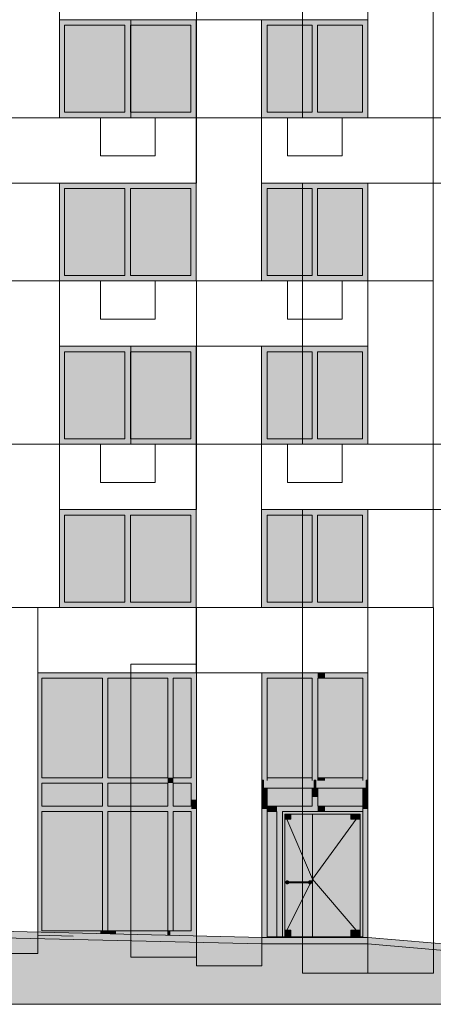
# Model space of a CAD drawing. Header units: millimetres. Extents: x 1036 to 193412, y -5275 to 5839817.
# Tile 88 of 104: x 156881 to 164472, y 5723719 to 5741808. Entities that reach past the tile are written whole.
import ezdxf

# ---------------------------------------------------------------- set-up
doc = ezdxf.new("R2010")
doc.units = ezdxf.units.MM
for name, color, linetype, lineweight, true_color in [('мелкий_dwg', 7, 'Continuous', 9, 0x767676), ('Фасады_Рабочий Лист _2__3_0_Ном__пера__161', 7, 'Continuous', 9, 0x656565), ('Фасады_Рабочий Лист _2__3_0_Ном__пера__2', 9, 'Continuous', 18, 0x808080)]:
    doc.layers.add(name, color=color, linetype=linetype, lineweight=lineweight, true_color=true_color)
for name, color, linetype, lineweight in [('Тонкие линии', 7, 'Continuous', 9), ('Фасады_Рабочий Лист _2__3_0', 7, 'Continuous', 9), ('Фасады_Рабочий Лист _2__3_0_Ном__пера__1', 7, 'Continuous', 9), ('Фасады_Рабочий Лист _2__3_0_Ном__пера__120', 7, 'Continuous', 9)]:
    doc.layers.add(name, color=color, linetype=linetype, lineweight=lineweight)
picture_1 = doc.add_image_def('image3.png', size_in_pixel=(882, 833))
picture_2 = doc.add_image_def('image4.png', size_in_pixel=(882, 833))
picture_3 = doc.add_image_def('image89.png', size_in_pixel=(882, 833))
picture_4 = doc.add_image_def('image94.png', size_in_pixel=(882, 833))
picture_5 = doc.add_image_def('image95.png', size_in_pixel=(882, 833))
picture_6 = doc.add_image_def('image134.png', size_in_pixel=(882, 833))
picture_7 = doc.add_image_def('image135.png', size_in_pixel=(882, 833))
picture_8 = doc.add_image_def('image136.png', size_in_pixel=(882, 833))
picture_9 = doc.add_image_def('image141.png', size_in_pixel=(734, 827))
picture_10 = doc.add_image_def('image142.png', size_in_pixel=(725, 814))
picture_11 = doc.add_image_def('image143.png', size_in_pixel=(734, 827))
picture_12 = doc.add_image_def('image144.png', size_in_pixel=(725, 814))
picture_13 = doc.add_image_def('image384.png', size_in_pixel=(729, 823))
picture_14 = doc.add_image_def('image385.png', size_in_pixel=(729, 823))
picture_15 = doc.add_image_def('image393.png', size_in_pixel=(729, 823))
picture_16 = doc.add_image_def('image394.png', size_in_pixel=(729, 823))
picture_17 = doc.add_image_def('image400.png', size_in_pixel=(729, 823))

# ---------------------------------------------------------------- blocks, each defined once
blk = doc.blocks.new('мелкий_dwg-21588910-Схема расположения расчетных фрагментов фасада корпуса 2')
at = {"layer": 'Фасады_Рабочий Лист _2__3_0', "true_color": 0xf8f8f8}
for points in [[(-6863907, 5740108), (-6863907, 5741708), (-6865017, 5741708), (-6865017, 5740108)], [(-6863807, 5740108), (-6862697, 5740108), (-6862697, 5741708), (-6863807, 5741708)], [(-6860472, 5740108), (-6860472, 5741708), (-6861297, 5741708), (-6861297, 5740108)], [(-6859547, 5740108), (-6859547, 5741708), (-6860372, 5741708), (-6860372, 5740108)], [(-6863907, 5737108), (-6863907, 5738708), (-6865017, 5738708), (-6865017, 5737108)], [(-6862697, 5737108), (-6862697, 5738708), (-6863807, 5738708), (-6863807, 5737108), (-6863757, 5737108)], [(-6860472, 5737108), (-6860472, 5738708), (-6861297, 5738708), (-6861297, 5737108)], [(-6859547, 5737108), (-6859547, 5738708), (-6860372, 5738708), (-6860372, 5737108)], [(-6863907, 5734108), (-6863907, 5735708), (-6865017, 5735708), (-6865017, 5734108)], [(-6863807, 5734108), (-6862697, 5734108), (-6862697, 5735708), (-6863807, 5735708)], [(-6860472, 5734108), (-6860472, 5735708), (-6861297, 5735708), (-6861297, 5734108)], [(-6859547, 5734108), (-6859547, 5735708), (-6860372, 5735708), (-6860372, 5734108)], [(-6863907, 5731108), (-6863907, 5732708), (-6865017, 5732708), (-6865017, 5731108)], [(-6862697, 5731108), (-6862697, 5732708), (-6863807, 5732708), (-6863807, 5731108), (-6863757, 5731108)], [(-6860472, 5731108), (-6860472, 5732708), (-6861297, 5732708), (-6861297, 5731108)], [(-6859547, 5731108), (-6859547, 5732708), (-6860372, 5732708), (-6860372, 5731108)], [(-6864322, 5727882), (-6864322, 5729708), (-6865433, 5729708), (-6865433, 5727882)], [(-6863757, 5727882), (-6863122, 5727882), (-6863122, 5729708), (-6864222, 5729708), (-6864222, 5727882)], [(-6862691, 5727882), (-6862691, 5729708), (-6863022, 5729708), (-6863022, 5727882)], [(-6860468, 5727882), (-6860468, 5729708), (-6861297, 5729708), (-6861297, 5727882)], [(-6860238, 5727882), (-6859542, 5727882), (-6859542, 5729708), (-6860368, 5729708), (-6860368, 5727882)], [(-6864322, 5727359), (-6864322, 5727782), (-6865433, 5727782), (-6865433, 5727359)], [(-6863122, 5727359), (-6863122, 5727782), (-6864222, 5727782), (-6864222, 5727359), (-6863757, 5727359)], [(-6862691, 5727359), (-6862691, 5727782), (-6863022, 5727782), (-6863022, 5727359)], [(-6860681, 5727359), (-6860468, 5727359), (-6860468, 5727688), (-6861297, 5727688), (-6861296, 5727359), (-6861018, 5727359)], [(-6860066, 5727359), (-6859542, 5727359), (-6859542, 5727688), (-6860368, 5727688), (-6860368, 5727359), (-6860238, 5727359)], [(-6864359, 5725071), (-6864322, 5725071), (-6864322, 5727259), (-6865433, 5727259), (-6865433, 5725071)], [(-6864222, 5725071), (-6863122, 5725071), (-6863122, 5727259), (-6864222, 5727259), (-6864222, 5725078)], [(-6863022, 5725071), (-6862691, 5725071), (-6862691, 5727259), (-6863022, 5727259), (-6863022, 5725078)], [(-6861296, 5724959), (-6861118, 5724959), (-6861118, 5727259), (-6861297, 5727259), (-6861297, 5724959)], [(-6860238, 5724959), (-6859762, 5724959), (-6859762, 5725079), (-6859587, 5725079), (-6859587, 5727119), (-6859762, 5727119), (-6859762, 5727214), (-6860462, 5727214), (-6860462, 5724959)]]:
    blk.add_hatch(color=7, dxfattribs=at).paths.add_polyline_path(points)
at = {"layer": 'Фасады_Рабочий Лист _2__3_0', "true_color": 0xf9f9f9}
for points in [[(-6860433, 5727688), (-6860433, 5727829), (-6861367, 5727829), (-6861367, 5727688), (-6860468, 5727688)], [(-6859542, 5727688), (-6859477, 5727688), (-6859477, 5727829), (-6860403, 5727829), (-6860403, 5727688), (-6860066, 5727688)]]:
    blk.add_hatch(color=7, dxfattribs=at).paths.add_polyline_path(points)
at = {"layer": 'Фасады_Рабочий Лист _2__3_0', "true_color": 0xf8f8f8}
h = blk.add_hatch(color=7, dxfattribs=at)
h.paths.add_polyline_path([(-6860864, 5724959), (-6860462, 5724959), (-6860462, 5727214), (-6860864, 5727214), (-6860864, 5727119), (-6860973, 5727119), (-6860973, 5725079), (-6860864, 5725079)])
h.paths.add_polyline_path([(-6860507, 5725933), (-6860526, 5725937), (-6860537, 5725949), (-6860904, 5725947), (-6860915, 5725936), (-6860936, 5725934), (-6860949, 5725943), (-6860955, 5725959), (-6860948, 5725977), (-6860933, 5725986), (-6860914, 5725982), (-6860903, 5725969), (-6860537, 5725969), (-6860525, 5725983), (-6860504, 5725985), (-6860491, 5725976), (-6860485, 5725958), (-6860492, 5725941), (-6860507, 5725933)])
at = {"layer": 'Фасады_Рабочий Лист _2__3_0', "true_color": 0xededed}
for points in [[(-6860924, 5725934), (-6860908, 5725943), (-6860904, 5725949), (-6860936, 5725953), (-6860938, 5725961), (-6860933, 5725968), (-6860904, 5725969), (-6860915, 5725982), (-6860933, 5725985), (-6860948, 5725976), (-6860954, 5725959), (-6860948, 5725943), (-6860933, 5725934)], [(-6860524, 5725967), (-6860525, 5725968), (-6860681, 5725967)], [(-6860524, 5725966), (-6860524, 5725967), (-6860681, 5725966)], [(-6860523, 5725964), (-6860524, 5725966), (-6860681, 5725965)], [(-6860523, 5725963), (-6860523, 5725964), (-6860681, 5725963)], [(-6860523, 5725961), (-6860523, 5725963), (-6860681, 5725962)], [(-6860523, 5725959), (-6860523, 5725961), (-6860681, 5725960)], [(-6860507, 5725934), (-6860492, 5725943), (-6860486, 5725959), (-6860492, 5725976), (-6860507, 5725985), (-6860525, 5725982), (-6860532, 5725976), (-6860504, 5725966), (-6860502, 5725958), (-6860507, 5725951), (-6860536, 5725949), (-6860525, 5725937), (-6860516, 5725934)]]:
    blk.add_hatch(color=7, dxfattribs=at).paths.add_polyline_path(points)
at = {"layer": 'Фасады_Рабочий Лист _2__3_0', "true_color": 0xe6e6e4}
blk.add_hatch(color=254, dxfattribs=at).paths.add_polyline_path([(-6860523, 5725958), (-6860523, 5725959), (-6860681, 5725958)])
at = {"layer": 'Фасады_Рабочий Лист _2__3_0', "true_color": 0xe2e2e2}
for points in [[(-6860523, 5725956), (-6860523, 5725958), (-6860681, 5725957)], [(-6860523, 5725954), (-6860523, 5725956), (-6860681, 5725955)], [(-6860524, 5725953), (-6860524, 5725954), (-6860681, 5725954)], [(-6860524, 5725952), (-6860524, 5725953), (-6860681, 5725952)], [(-6860525, 5725951), (-6860525, 5725952), (-6860525, 5725951)], [(-6830493, 5723719), (-6830493, 5723928), (-6832630, 5723928), (-6833834, 5723978), (-6836109, 5723978), (-6840670, 5724128), (-6843117, 5724128), (-6844317, 5724178), (-6846821, 5724178), (-6855440, 5724628), (-6857129, 5724628), (-6859453, 5724828), (-6861393, 5724828), (-6866974, 5724958), (-6868914, 5724958), (-6870114, 5725078), (-6872418, 5725078), (-6873618, 5725228), (-6877589, 5725228), (-6877589, 5725178), (-6878039, 5725178), (-6878039, 5723719), (-6839147, 5723719)]]:
    blk.add_hatch(color=254, dxfattribs=at).paths.add_polyline_path(points)
at = {"layer": 'Фасады_Рабочий Лист _2__3_0', "true_color": 0xe6e2e2}
blk.add_hatch(color=254, dxfattribs=at).paths.add_polyline_path([(-6832630, 5723928), (-6830493, 5723928), (-6830493, 5724048), (-6832628, 5724048), (-6833834, 5724098), (-6836109, 5724098), (-6840668, 5724248), (-6843116, 5724248), (-6844317, 5724298), (-6846818, 5724298), (-6855437, 5724748), (-6857129, 5724749), (-6859448, 5724948), (-6861393, 5724948), (-6866974, 5725078), (-6868914, 5725079), (-6870114, 5725198), (-6872418, 5725198), (-6873618, 5725348), (-6877687, 5725348), (-6877687, 5725298), (-6878039, 5725298), (-6878039, 5725178), (-6877589, 5725178), (-6877589, 5725228), (-6873601, 5725219), (-6872418, 5725078), (-6870114, 5725078), (-6868914, 5724958), (-6866974, 5724958), (-6861296, 5724828), (-6859453, 5724828), (-6857129, 5724628), (-6855440, 5724628), (-6846821, 5724178), (-6844317, 5724178), (-6843117, 5724128), (-6840670, 5724128), (-6836109, 5723978), (-6833834, 5723978)])
at = {"layer": 'Фасады_Рабочий Лист _2__3_0_Ном__пера__161', "true_color": 0xededed}
for points in [[(-6863907, 5741708), (-6862597, 5741708), (-6862597, 5741808), (-6865108, 5741808), (-6865108, 5741708), (-6865017, 5741708)], [(-6861397, 5741708), (-6859447, 5741708), (-6859447, 5741808), (-6861397, 5741808)], [(-6865017, 5740108), (-6865017, 5741708), (-6865108, 5741708), (-6865108, 5740108)], [(-6863907, 5740108), (-6863807, 5740108), (-6863807, 5741708), (-6863907, 5741708)], [(-6862697, 5740108), (-6862597, 5740108), (-6862597, 5741708), (-6862697, 5741708)], [(-6861297, 5740108), (-6861297, 5741708), (-6861397, 5741708), (-6861397, 5740108)], [(-6860472, 5740108), (-6860372, 5740108), (-6860372, 5741708), (-6860472, 5741708)], [(-6859447, 5740108), (-6859447, 5741708), (-6859547, 5741708), (-6859547, 5740108)], [(-6862597, 5740008), (-6862597, 5740108), (-6865108, 5740108), (-6865108, 5740008), (-6862697, 5740008)], [(-6861397, 5740008), (-6859447, 5740008), (-6859447, 5740108), (-6861397, 5740108)], [(-6863907, 5738708), (-6862597, 5738708), (-6862597, 5738808), (-6865108, 5738808), (-6865108, 5738708), (-6865017, 5738708)], [(-6865017, 5737108), (-6865017, 5738708), (-6865108, 5738708), (-6865108, 5737108)], [(-6863907, 5737108), (-6863807, 5737108), (-6863807, 5738708), (-6863907, 5738708), (-6863907, 5738682)], [(-6862697, 5737108), (-6862597, 5737108), (-6862597, 5738708), (-6862697, 5738708), (-6862697, 5738682)], [(-6861397, 5738708), (-6859447, 5738708), (-6859447, 5738808), (-6861397, 5738808)], [(-6861297, 5737108), (-6861297, 5738708), (-6861397, 5738708), (-6861397, 5737108)], [(-6860472, 5737108), (-6860372, 5737108), (-6860372, 5738708), (-6860472, 5738708), (-6860472, 5738682)], [(-6859447, 5737108), (-6859447, 5738708), (-6859547, 5738708), (-6859547, 5737108)], [(-6862597, 5737008), (-6862597, 5737108), (-6865108, 5737108), (-6865108, 5737008), (-6862697, 5737008)], [(-6861397, 5737008), (-6859447, 5737008), (-6859447, 5737108), (-6861397, 5737108)], [(-6863907, 5735708), (-6862597, 5735708), (-6862597, 5735808), (-6865108, 5735808), (-6865108, 5735708), (-6865017, 5735708)], [(-6861397, 5735708), (-6859447, 5735708), (-6859447, 5735808), (-6861397, 5735808)], [(-6865017, 5734108), (-6865017, 5735708), (-6865108, 5735708), (-6865108, 5734108)], [(-6863907, 5734108), (-6863807, 5734108), (-6863807, 5735708), (-6863907, 5735708)], [(-6862697, 5734108), (-6862597, 5734108), (-6862597, 5735708), (-6862697, 5735708)], [(-6861297, 5734108), (-6861297, 5735708), (-6861397, 5735708), (-6861397, 5734108)], [(-6860472, 5734108), (-6860372, 5734108), (-6860372, 5735708), (-6860472, 5735708)], [(-6859447, 5734108), (-6859447, 5735708), (-6859547, 5735708), (-6859547, 5734108)], [(-6862597, 5734008), (-6862597, 5734108), (-6865108, 5734108), (-6865108, 5734008), (-6862697, 5734008)], [(-6861397, 5734008), (-6859447, 5734008), (-6859447, 5734108), (-6861397, 5734108)], [(-6863907, 5732708), (-6862597, 5732708), (-6862597, 5732808), (-6865108, 5732808), (-6865108, 5732708), (-6865017, 5732708)], [(-6865108, 5731108), (-6865017, 5731108), (-6865017, 5732708), (-6865108, 5732708), (-6865108, 5731461)], [(-6863907, 5731108), (-6863807, 5731108), (-6863807, 5732708), (-6863907, 5732708), (-6863907, 5731461)], [(-6862697, 5731108), (-6862597, 5731108), (-6862597, 5732708), (-6862697, 5732708), (-6862697, 5731461)], [(-6861397, 5732708), (-6859447, 5732708), (-6859447, 5732808), (-6861397, 5732808)], [(-6861297, 5731108), (-6861297, 5732708), (-6861397, 5732708), (-6861397, 5731108)], [(-6860472, 5731108), (-6860372, 5731108), (-6860372, 5732708), (-6860472, 5732708), (-6860472, 5731461)], [(-6859447, 5731108), (-6859447, 5732708), (-6859547, 5732708), (-6859547, 5731108)], [(-6862597, 5731008), (-6862597, 5731108), (-6865108, 5731108), (-6865108, 5731008), (-6862697, 5731008)], [(-6861397, 5731008), (-6859447, 5731008), (-6859447, 5731108), (-6861397, 5731108)], [(-6865507, 5729708), (-6864322, 5729708), (-6864322, 5729808), (-6865507, 5729808)], [(-6864222, 5727882), (-6864222, 5729808), (-6864322, 5729808), (-6864322, 5727882)], [(-6863022, 5729708), (-6862691, 5729708), (-6862691, 5729808), (-6864222, 5729808), (-6864222, 5729708), (-6863122, 5729708)], [(-6862691, 5727782), (-6862597, 5727782), (-6862597, 5729808), (-6862691, 5729808), (-6862691, 5727851)], [(-6861367, 5727829), (-6861297, 5727829), (-6861297, 5729808), (-6861397, 5729808), (-6861397, 5727839), (-6861367, 5727839)], [(-6860468, 5729708), (-6860468, 5729808), (-6861297, 5729808), (-6861297, 5729708)], [(-6860368, 5727829), (-6860368, 5729808), (-6860468, 5729808), (-6860468, 5727829), (-6860433, 5727829), (-6860433, 5727838), (-6860403, 5727838), (-6860403, 5727829)], [(-6860368, 5729708), (-6860238, 5729708), (-6860238, 5729808), (-6860368, 5729808)], [(-6859542, 5729708), (-6859542, 5729808), (-6860238, 5729808), (-6860238, 5729708)], [(-6859472, 5727829), (-6859472, 5727838), (-6859447, 5727838), (-6859447, 5729808), (-6859542, 5729808), (-6859542, 5727829)], [(-6865433, 5727782), (-6865433, 5729708), (-6865507, 5729708), (-6865507, 5727782), (-6865476, 5727782)], [(-6863122, 5727882), (-6863022, 5727882), (-6863022, 5729708), (-6863122, 5729708)], [(-6864322, 5727782), (-6863122, 5727782), (-6863122, 5727882), (-6865433, 5727882), (-6865433, 5727782), (-6864322, 5727782)], [(-6863022, 5727782), (-6863022, 5727882), (-6863122, 5727882), (-6863122, 5727782)], [(-6862691, 5727782), (-6862691, 5727882), (-6863022, 5727882), (-6863022, 5727782)], [(-6861367, 5727696), (-6861367, 5727839), (-6861397, 5727839), (-6861397, 5727696)], [(-6861296, 5727829), (-6860468, 5727829), (-6860468, 5727882), (-6861297, 5727882), (-6861297, 5727829)], [(-6860431, 5727696), (-6860403, 5727696), (-6860403, 5727838), (-6860433, 5727838), (-6860433, 5727696)], [(-6860368, 5727829), (-6860238, 5727829), (-6860238, 5727882), (-6860368, 5727882), (-6860368, 5727838)], [(-6860238, 5727829), (-6859542, 5727829), (-6859542, 5727882), (-6860238, 5727882), (-6860238, 5727851)], [(-6859477, 5727696), (-6859447, 5727696), (-6859447, 5727838), (-6859477, 5727837), (-6859477, 5727829)], [(-6865507, 5727359), (-6865433, 5727359), (-6865433, 5727782), (-6865507, 5727782)], [(-6864322, 5725071), (-6864222, 5725071), (-6864222, 5727782), (-6864322, 5727782), (-6864322, 5725078)], [(-6863022, 5725071), (-6863022, 5727782), (-6863122, 5727782), (-6863122, 5725071)], [(-6862691, 5727481), (-6862597, 5727481), (-6862597, 5727782), (-6862691, 5727782)], [(-6861397, 5727662), (-6861367, 5727662), (-6861367, 5727696), (-6861397, 5727696), (-6861397, 5727688)], [(-6861397, 5727529), (-6861297, 5727529), (-6861297, 5727688), (-6861367, 5727688), (-6861367, 5727662), (-6861397, 5727662)], [(-6860468, 5727529), (-6860368, 5727529), (-6860368, 5727688), (-6860403, 5727688), (-6860403, 5727662), (-6860433, 5727662), (-6860433, 5727688), (-6860468, 5727688)], [(-6860403, 5727662), (-6860403, 5727696), (-6860433, 5727696), (-6860433, 5727662)], [(-6859447, 5727529), (-6859447, 5727662), (-6859477, 5727662), (-6859477, 5727688), (-6859542, 5727688), (-6859542, 5727529)], [(-6859447, 5727662), (-6859447, 5727696), (-6859477, 5727696), (-6859477, 5727662)], [(-6862597, 5727309), (-6862597, 5727481), (-6862691, 5727481), (-6862691, 5727309)], [(-6861397, 5727309), (-6861297, 5727309), (-6861297, 5727529), (-6861397, 5727529)], [(-6860468, 5727259), (-6860368, 5727259), (-6860368, 5727529), (-6860468, 5727529), (-6860468, 5727359)], [(-6859447, 5727309), (-6859447, 5727529), (-6859542, 5727529), (-6859542, 5727309)], [(-6865507, 5725044), (-6865433, 5725071), (-6865433, 5727359), (-6865507, 5727359), (-6865507, 5725078)], [(-6865433, 5727259), (-6864322, 5727259), (-6864322, 5727359), (-6865433, 5727359)], [(-6863122, 5727259), (-6863122, 5727359), (-6864222, 5727359), (-6864222, 5727259), (-6863757, 5727259)], [(-6862691, 5727259), (-6862691, 5727359), (-6863022, 5727359), (-6863022, 5727259)], [(-6862597, 5724977), (-6862597, 5727309), (-6862691, 5727309), (-6862691, 5725071)], [(-6861386, 5724871), (-6861297, 5724959), (-6861297, 5727309), (-6861397, 5727309), (-6861392, 5724871), (-6861391, 5724871)], [(-6861297, 5727259), (-6861118, 5727259), (-6861118, 5727359), (-6861297, 5727359)], [(-6861118, 5724959), (-6861018, 5724959), (-6861018, 5727359), (-6861118, 5727359), (-6861118, 5725143)], [(-6860468, 5727259), (-6860468, 5727359), (-6861018, 5727359), (-6861018, 5727259), (-6860681, 5727259)], [(-6860238, 5727259), (-6860238, 5727359), (-6860368, 5727359), (-6860368, 5727259)], [(-6859542, 5727259), (-6859542, 5727359), (-6860238, 5727359), (-6860238, 5727259), (-6860066, 5727259)], [(-6859447, 5724865), (-6859447, 5727309), (-6859542, 5727309), (-6859542, 5724959), (-6859448, 5724865)], [(-6860681, 5727214), (-6859587, 5727214), (-6859542, 5727259), (-6861018, 5727259), (-6860973, 5727214), (-6860864, 5727214)], [(-6860976, 5724959), (-6860973, 5724959), (-6860978, 5727219), (-6861018, 5727259), (-6861018, 5724959), (-6860977, 5724959)], [(-6860864, 5727119), (-6860864, 5727214), (-6860973, 5727214), (-6860973, 5727119)], [(-6859587, 5727119), (-6859587, 5727214), (-6859762, 5727214), (-6859762, 5727119)], [(-6859587, 5724959), (-6859542, 5724959), (-6859542, 5727259), (-6859587, 5727214), (-6859587, 5725079)], [(-6864359, 5725017), (-6864359, 5725071), (-6865433, 5725071), (-6865507, 5725044), (-6865433, 5725042)], [(-6864272, 5725015), (-6864272, 5725071), (-6864359, 5725071), (-6864359, 5725017)], [(-6864172, 5725013), (-6864172, 5725071), (-6864272, 5725071), (-6864272, 5725015)], [(-6864071, 5725011), (-6864071, 5725071), (-6864172, 5725071), (-6864172, 5725013)], [(-6863129, 5724989), (-6863129, 5725071), (-6864071, 5725071), (-6864071, 5725011), (-6863757, 5725003)], [(-6863072, 5724987), (-6863072, 5725071), (-6863129, 5725071), (-6863129, 5724989), (-6863122, 5724989)], [(-6862597, 5724976), (-6862691, 5725071), (-6863072, 5725071), (-6863072, 5724987)], [(-6861068, 5724862), (-6861068, 5724959), (-6861297, 5724959), (-6861386, 5724871), (-6861296, 5724868)], [(-6860238, 5724859), (-6860238, 5724959), (-6861068, 5724959), (-6861068, 5724862), (-6860982, 5724859)], [(-6860973, 5724959), (-6860864, 5724959), (-6860864, 5725079), (-6860973, 5725079)], [(-6859453, 5724859), (-6859453, 5724865), (-6859542, 5724959), (-6860238, 5724959), (-6860238, 5724859), (-6859954, 5724859)], [(-6859762, 5724959), (-6859587, 5724959), (-6859587, 5725079), (-6859762, 5725079)]]:
    blk.add_hatch(color=7, dxfattribs=at).paths.add_polyline_path(points)
at = {"layer": 'Фасады_Рабочий Лист _2__3_0_Ном__пера__1', "color": 253, "true_color": 0xaaaaaa}
for p, q in [((-6862597, 5743008), (-6862597, 5741808)), ((-6861397, 5741808), (-6861397, 5741808)), ((-6859447, 5741808), (-6859447, 5740008)), ((-6862598, 5740008), (-6861398, 5740008)), ((-6861397, 5738808), (-6861397, 5738808)), ((-6859447, 5738808), (-6859447, 5737008)), ((-6866307, 5737008), (-6865107, 5737008)), ((-6862597, 5737008), (-6862597, 5735808)), ((-6859448, 5737008), (-6858248, 5737008)), ((-6861397, 5735808), (-6861397, 5735808)), ((-6859447, 5735808), (-6859447, 5734008)), ((-6866307, 5734008), (-6865107, 5734008)), ((-6862598, 5734008), (-6861398, 5734008)), ((-6861397, 5732808), (-6861397, 5732808)), ((-6859447, 5732808), (-6859447, 5731008)), ((-6859447, 5729808), (-6865508, 5729808)), ((-6861297, 5727882), (-6860468, 5727882)), ((-6860368, 5727829), (-6860368, 5727882)), ((-6861367, 5727696), (-6861397, 5727696)), ((-6861297, 5727359), (-6861297, 5727259)), ((-6860462, 5724959), (-6860462, 5727214)), ((-6860973, 5724959), (-6860864, 5724959)), ((-6859762, 5724959), (-6859587, 5724959))]:
    blk.add_line(p, q, dxfattribs=at)
at = {"layer": 'Фасады_Рабочий Лист _2__3_0_Ном__пера__1', "color": 253, "true_color": 0xaaaaaa, "flags": 128}
for points in [[(-6865108, 5743008), (-6866308, 5743008), (-6866308, 5740008), (-6865108, 5740008), (-6865108, 5744808), (-6868908, 5744808), (-6868908, 5746008), (-6866308, 5746008), (-6866308, 5744808)], [(-6855437, 5744808), (-6855437, 5743008), (-6855437, 5741808), (-6855437, 5740008), (-6855437, 5738808), (-6861398, 5738808), (-6861398, 5740008), (-6855437, 5740008)], [(-6858248, 5740008), (-6859448, 5740008), (-6859448, 5744808), (-6858248, 5744808), (-6858248, 5738808)], [(-6861398, 5741808), (-6861398, 5737008), (-6862598, 5737008), (-6862598, 5741808)], [(-6866308, 5740008), (-6866308, 5738808), (-6868908, 5738808), (-6868908, 5740008), (-6866308, 5740008), (-6862597, 5740008), (-6862597, 5738808), (-6866308, 5738808)], [(-6864353, 5740008), (-6864353, 5739308), (-6863353, 5739308), (-6863353, 5740008), (-6864353, 5740008)], [(-6860923, 5740008), (-6860923, 5739308), (-6859923, 5739308), (-6859923, 5740008), (-6860923, 5740008)], [(-6859447, 5731008), (-6859447, 5724290), (-6858247, 5724290), (-6858247, 5731008), (-6866307, 5731008), (-6866307, 5738808), (-6865107, 5738808), (-6865107, 5731008)], [(-6855437, 5738808), (-6855437, 5737008), (-6855437, 5735808), (-6855437, 5734008), (-6855437, 5732808), (-6861398, 5732808), (-6861398, 5734008), (-6855437, 5734008)], [(-6858248, 5734008), (-6859448, 5734008), (-6859448, 5738808), (-6858248, 5738808), (-6858248, 5732808)], [(-6864353, 5737008), (-6864353, 5736308), (-6863353, 5736308), (-6863353, 5737008), (-6864353, 5737008)], [(-6860923, 5737008), (-6860923, 5736308), (-6859923, 5736308), (-6859923, 5737008), (-6860923, 5737008)], [(-6861398, 5735808), (-6861398, 5731008), (-6862598, 5731008), (-6862598, 5735808)], [(-6864353, 5734008), (-6864353, 5733308), (-6863353, 5733308), (-6863353, 5734008), (-6864353, 5734008)], [(-6860923, 5734008), (-6860923, 5733308), (-6859923, 5733308), (-6859923, 5734008), (-6860923, 5734008)], [(-6859448, 5731008), (-6859448, 5732808), (-6858248, 5732808), (-6858248, 5731008)], [(-6866308, 5729808), (-6868908, 5729808), (-6868908, 5731008), (-6865508, 5731008), (-6865508, 5724650), (-6866308, 5724650), (-6866308, 5731008)], [(-6861397, 5729808), (-6861397, 5724426), (-6862597, 5724426), (-6862597, 5731008)], [(-6864322, 5729708), (-6864322, 5727882), (-6865433, 5727882), (-6865433, 5729708), (-6864359, 5729708), (-6864322, 5729708)], [(-6863122, 5729708), (-6863122, 5727882), (-6864222, 5727882), (-6864222, 5729708), (-6863129, 5729708), (-6863122, 5729708)], [(-6862691, 5729708), (-6863022, 5729708), (-6863022, 5727882), (-6862691, 5727882), (-6862691, 5729708)], [(-6860468, 5727829), (-6860468, 5727882), (-6860468, 5729708), (-6861297, 5729708), (-6861297, 5727882), (-6861297, 5727832), (-6861297, 5727829)], [(-6859542, 5727882), (-6860238, 5727882), (-6860368, 5727882), (-6860368, 5729708), (-6860238, 5729708), (-6859542, 5729708), (-6859542, 5727832), (-6859542, 5727829)], [(-6861397, 5727662), (-6861397, 5727839), (-6861367, 5727839), (-6861367, 5727662), (-6861397, 5727662), (-6861397, 5724871)], [(-6860433, 5727696), (-6860433, 5727838), (-6860403, 5727838), (-6860403, 5727696), (-6860403, 5727662), (-6860433, 5727662), (-6860433, 5727696), (-6860403, 5727696)], [(-6859477, 5727696), (-6859477, 5727838), (-6859447, 5727838)], [(-6864322, 5727688), (-6864322, 5727481), (-6864322, 5727359), (-6864322, 5727359), (-6864322, 5727359), (-6864421, 5727359), (-6864459, 5727359), (-6865433, 5727359), (-6865433, 5727481), (-6865433, 5727782), (-6865433, 5727359)], [(-6865433, 5727782), (-6864322, 5727782), (-6864322, 5727359)], [(-6863122, 5727782), (-6863122, 5727359), (-6864222, 5727359), (-6864222, 5727782), (-6863122, 5727782)], [(-6862691, 5727782), (-6863022, 5727782), (-6863022, 5727359), (-6862691, 5727359), (-6862691, 5727782)], [(-6861297, 5727688), (-6861297, 5727529), (-6861297, 5727359), (-6861118, 5727359), (-6861018, 5727359), (-6860468, 5727359), (-6860468, 5727529), (-6860468, 5727688)], [(-6859542, 5727359), (-6860238, 5727359), (-6860368, 5727359), (-6860368, 5727529), (-6860368, 5727688)], [(-6859542, 5727259), (-6859542, 5727309), (-6859542, 5727529), (-6859542, 5727688)], [(-6859447, 5727696), (-6859477, 5727696), (-6859477, 5727662), (-6859447, 5727662), (-6859447, 5724859)], [(-6864322, 5725071), (-6864322, 5727259), (-6865433, 5727259), (-6865433, 5725071), (-6865388, 5725071), (-6864367, 5725071), (-6864322, 5725071), (-6864272, 5725071), (-6864222, 5725071)], [(-6864222, 5727259), (-6864222, 5725071), (-6864172, 5725071), (-6864121, 5725071), (-6864021, 5725071), (-6863129, 5725071), (-6863122, 5725071), (-6863022, 5725071)], [(-6864222, 5727259), (-6863122, 5727259), (-6863122, 5725071)], [(-6863022, 5727259), (-6863022, 5725071), (-6862691, 5725071), (-6862691, 5727259), (-6863022, 5727259)], [(-6861118, 5724959), (-6861118, 5727259), (-6861297, 5727259), (-6861297, 5724959), (-6861118, 5724959), (-6861068, 5724959), (-6861018, 5724959)], [(-6859587, 5727214), (-6859587, 5724959), (-6859542, 5724959), (-6859542, 5727259), (-6861018, 5727259), (-6861018, 5724959), (-6860973, 5724959), (-6860973, 5727214), (-6859587, 5727214)], [(-6860973, 5727119), (-6860864, 5727119), (-6860864, 5727214)], [(-6860487, 5725970), (-6860462, 5726019), (-6860938, 5727119), (-6860973, 5727190)], [(-6859587, 5724989), (-6859664, 5725079), (-6860462, 5726019), (-6859664, 5727119), (-6859587, 5727210)], [(-6859587, 5727119), (-6859762, 5727119), (-6859762, 5727214)], [(-6860973, 5725009), (-6860938, 5725079), (-6860505, 5725933)], [(-6860903, 5725949), (-6860905, 5725946), (-6860908, 5725942), (-6860911, 5725939), (-6860915, 5725936), (-6860919, 5725934), (-6860924, 5725933), (-6860928, 5725932), (-6860933, 5725933), (-6860938, 5725934), (-6860942, 5725936), (-6860946, 5725939), (-6860949, 5725942), (-6860952, 5725946), (-6860954, 5725950), (-6860955, 5725955), (-6860955, 5725959), (-6860955, 5725964), (-6860954, 5725969), (-6860952, 5725973), (-6860949, 5725977), (-6860946, 5725980), (-6860942, 5725983), (-6860938, 5725985), (-6860933, 5725986), (-6860928, 5725986), (-6860924, 5725986), (-6860919, 5725985), (-6860915, 5725983), (-6860911, 5725980), (-6860908, 5725977), (-6860905, 5725973), (-6860903, 5725969)], [(-6860928, 5725949), (-6860913, 5725949), (-6860527, 5725949), (-6860512, 5725949), (-6860510, 5725950), (-6860508, 5725950), (-6860507, 5725951), (-6860505, 5725952), (-6860504, 5725953), (-6860503, 5725954), (-6860502, 5725956), (-6860502, 5725958), (-6860502, 5725959), (-6860502, 5725961), (-6860502, 5725963), (-6860503, 5725964), (-6860504, 5725966), (-6860505, 5725967), (-6860507, 5725968), (-6860508, 5725969), (-6860510, 5725969), (-6860512, 5725969), (-6860527, 5725969), (-6860913, 5725969), (-6860928, 5725969), (-6860930, 5725969), (-6860932, 5725969), (-6860933, 5725968), (-6860935, 5725967), (-6860936, 5725966), (-6860937, 5725964), (-6860938, 5725963), (-6860938, 5725961), (-6860938, 5725959), (-6860938, 5725958), (-6860938, 5725956), (-6860937, 5725954), (-6860936, 5725953), (-6860935, 5725952), (-6860933, 5725951), (-6860932, 5725950), (-6860930, 5725950), (-6860928, 5725949)], [(-6860915, 5725969), (-6860915, 5725968), (-6860916, 5725967), (-6860916, 5725966), (-6860917, 5725964), (-6860917, 5725963), (-6860917, 5725961), (-6860917, 5725959), (-6860917, 5725958), (-6860917, 5725956), (-6860917, 5725954), (-6860916, 5725953), (-6860916, 5725952), (-6860915, 5725951), (-6860915, 5725950)], [(-6860537, 5725969), (-6860535, 5725973), (-6860532, 5725977), (-6860529, 5725980), (-6860525, 5725983), (-6860521, 5725985), (-6860516, 5725986), (-6860512, 5725986), (-6860507, 5725986), (-6860502, 5725985), (-6860498, 5725983), (-6860494, 5725980), (-6860491, 5725977), (-6860488, 5725973), (-6860486, 5725969), (-6860485, 5725964), (-6860485, 5725959), (-6860485, 5725955), (-6860486, 5725950), (-6860488, 5725946), (-6860491, 5725942), (-6860494, 5725939), (-6860498, 5725936), (-6860502, 5725934), (-6860507, 5725933), (-6860512, 5725932), (-6860516, 5725933), (-6860521, 5725934), (-6860525, 5725936), (-6860529, 5725939), (-6860532, 5725942), (-6860535, 5725946), (-6860537, 5725949)], [(-6860525, 5725969), (-6860525, 5725968), (-6860524, 5725967), (-6860524, 5725966), (-6860523, 5725964), (-6860523, 5725963), (-6860523, 5725961), (-6860523, 5725959), (-6860523, 5725958), (-6860523, 5725956), (-6860523, 5725954), (-6860524, 5725953), (-6860524, 5725952), (-6860525, 5725951), (-6860525, 5725950)], [(-6877589, 5725228), (-6873618, 5725228), (-6872418, 5725078), (-6870114, 5725078), (-6868914, 5724958), (-6866974, 5724958), (-6861393, 5724828), (-6859453, 5724828), (-6857129, 5724628), (-6855440, 5724628), (-6846821, 5724178), (-6844317, 5724178), (-6843117, 5724128), (-6840670, 5724128), (-6836109, 5723978), (-6833834, 5723978), (-6832630, 5723928), (-6830493, 5723928)], [(-6872418, 5725198), (-6870108, 5725198), (-6868908, 5725078), (-6866973, 5725078), (-6861391, 5724948), (-6859448, 5724948), (-6857124, 5724748), (-6855437, 5724748), (-6846818, 5724298), (-6844317, 5724298), (-6843116, 5724248), (-6840668, 5724248), (-6836107, 5724098), (-6833832, 5724098), (-6832628, 5724048), (-6830493, 5724048)], [(-6860973, 5725079), (-6860864, 5725079), (-6860864, 5724959), (-6860238, 5724959), (-6859762, 5724959), (-6859762, 5725079), (-6859587, 5725079)]]:
    blk.add_lwpolyline(points, dxfattribs=at)
for points in [[(-6859447, 5743008), (-6859447, 5741808), (-6865108, 5741808), (-6865108, 5743008)], [(-6859447, 5737008), (-6859447, 5735808), (-6865108, 5735808), (-6865108, 5737008)], [(-6865108, 5734008), (-6862597, 5734008), (-6862597, 5732808), (-6865108, 5732808)]]:
    blk.add_lwpolyline(points, close=True, dxfattribs=at)
at = {"layer": 'Фасады_Рабочий Лист _2__3_0_Ном__пера__120', "color": 253, "true_color": 0xaaaaaa, "flags": 128}
for points in [[(-6863907, 5740108), (-6863907, 5741708), (-6865017, 5741708), (-6865017, 5740108), (-6863907, 5740108)], [(-6862697, 5740108), (-6862697, 5741708), (-6863807, 5741708), (-6863807, 5740108), (-6862697, 5740108)], [(-6860472, 5740108), (-6860472, 5741708), (-6861297, 5741708), (-6861297, 5740108), (-6860472, 5740108)], [(-6859547, 5740108), (-6859547, 5741708), (-6860372, 5741708), (-6860372, 5740108), (-6859547, 5740108)], [(-6863907, 5737108), (-6863907, 5738708), (-6865017, 5738708), (-6865017, 5737108), (-6863907, 5737108)], [(-6862697, 5737108), (-6862697, 5738708), (-6863807, 5738708), (-6863807, 5737108), (-6862697, 5737108)], [(-6860472, 5737108), (-6860472, 5738708), (-6861297, 5738708), (-6861297, 5737108), (-6860472, 5737108)], [(-6859547, 5737108), (-6859547, 5738708), (-6860372, 5738708), (-6860372, 5737108), (-6859547, 5737108)], [(-6863907, 5734108), (-6863907, 5735708), (-6865017, 5735708), (-6865017, 5734108), (-6863907, 5734108)], [(-6862697, 5734108), (-6862697, 5735708), (-6863807, 5735708), (-6863807, 5734108), (-6862697, 5734108)], [(-6860472, 5734108), (-6860472, 5735708), (-6861297, 5735708), (-6861297, 5734108), (-6860472, 5734108)], [(-6859547, 5734108), (-6859547, 5735708), (-6860372, 5735708), (-6860372, 5734108), (-6859547, 5734108)], [(-6863907, 5731108), (-6863907, 5732708), (-6865017, 5732708), (-6865017, 5731108), (-6863907, 5731108)], [(-6862697, 5731108), (-6862697, 5732708), (-6863807, 5732708), (-6863807, 5731108), (-6862697, 5731108)], [(-6860472, 5731108), (-6860472, 5732708), (-6861297, 5732708), (-6861297, 5731108), (-6860472, 5731108)], [(-6859547, 5731108), (-6859547, 5732708), (-6860372, 5732708), (-6860372, 5731108), (-6859547, 5731108)]]:
    blk.add_lwpolyline(points, dxfattribs=at)
at = {"layer": 'Фасады_Рабочий Лист _2__3_0_Ном__пера__2', "color": 254, "true_color": 0xd4d4d4}
for p, q in [((-6860433, 5727688), (-6861367, 5727688)), ((-6859477, 5727688), (-6860403, 5727688)), ((-6864858, 5724971), (-6865507, 5724990))]:
    blk.add_line(p, q, dxfattribs=at)
at = {"layer": 'Фасады_Рабочий Лист _2__3_0_Ном__пера__1', "color": 253, "true_color": 0xaaaaaa}
image = blk.add_image(picture_3, insert=(-6859447, 5743008), size_in_units=(1200, 3000), rotation=-180, dxfattribs=at)
image.dxf.flags = 7
image = blk.add_image(picture_6, insert=(-6862597, 5741808), size_in_units=(1200, 1800), rotation=-180, dxfattribs=at)
image.dxf.flags = 7
image = blk.add_image(picture_9, insert=(-6862597, 5740008), size_in_units=(3710, 1200), rotation=-180, dxfattribs=at)
image.dxf.flags = 7
image = blk.add_image(picture_10, insert=(-6861398, 5740008), size_in_units=(1200, 3000), rotation=-180, dxfattribs=at)
image.dxf.flags = 7
image = blk.add_image(picture_13, insert=(-6861398, 5738808), size_in_units=(3150, 1200), rotation=0, dxfattribs=at)
image.dxf.flags = 7
image = blk.add_image(picture_4, insert=(-6859447, 5738808), size_in_units=(1200, 1800), rotation=-180, dxfattribs=at)
image.dxf.flags = 7
image = blk.add_image(picture_14, insert=(-6865108, 5735808), size_in_units=(5660, 1200), rotation=0, dxfattribs=at)
image.dxf.flags = 7
image = blk.add_image(picture_5, insert=(-6859447, 5737008), size_in_units=(1200, 3000), rotation=-180, dxfattribs=at)
image.dxf.flags = 7
image = blk.add_image(picture_7, insert=(-6862597, 5735808), size_in_units=(1200, 1800), rotation=-180, dxfattribs=at)
image.dxf.flags = 7
image = blk.add_image(picture_17, insert=(-6865108, 5732808), size_in_units=(2510, 1200), rotation=0, dxfattribs=at)
image.dxf.flags = 7
image = blk.add_image(picture_12, insert=(-6861398, 5734008), size_in_units=(1200, 3000), rotation=-180, dxfattribs=at)
image.dxf.flags = 7
image = blk.add_image(picture_15, insert=(-6861398, 5732808), size_in_units=(3150, 1200), rotation=0, dxfattribs=at)
image.dxf.flags = 7
image = blk.add_image(picture_8, insert=(-6859447, 5732808), size_in_units=(1200, 1800), rotation=-180, dxfattribs=at)
image.dxf.flags = 7
image = blk.add_image(picture_11, insert=(-6862598, 5731008), size_in_units=(2910, 1200), rotation=-180, dxfattribs=at)
image.dxf.flags = 7
image = blk.add_image(picture_16, insert=(-6862598, 5729808), size_in_units=(3150, 1200), rotation=0, dxfattribs=at)
image.dxf.flags = 7
image = blk.add_image(picture_2, insert=(-6859447, 5731008), size_in_units=(1200, 6718), rotation=-180, dxfattribs=at)
image.dxf.flags = 7
image = blk.add_image(picture_1, insert=(-6862597, 5729968), size_in_units=(1200, 5383), rotation=-180, dxfattribs=at)
image.dxf.flags = 7

msp = doc.modelspace()

# ---------------------------------------------------------------- linework, layer by layer
at = {"layer": 'Тонкие линии', "color": 7, "true_color": 0xffffff}
msp.add_line((192226, 5723719), (143226, 5723719), dxfattribs=at)

# ---------------------------------------------------------------- block references
at = {"layer": 'мелкий_dwg', "color": 253, "true_color": 0xaaaaaa}
msp.add_blockref('мелкий_dwg-21588910-Схема расположения расчетных фрагментов фасада корпуса 2', (7022720, 0), dxfattribs=at)

doc.saveas('drawing.dxf')
